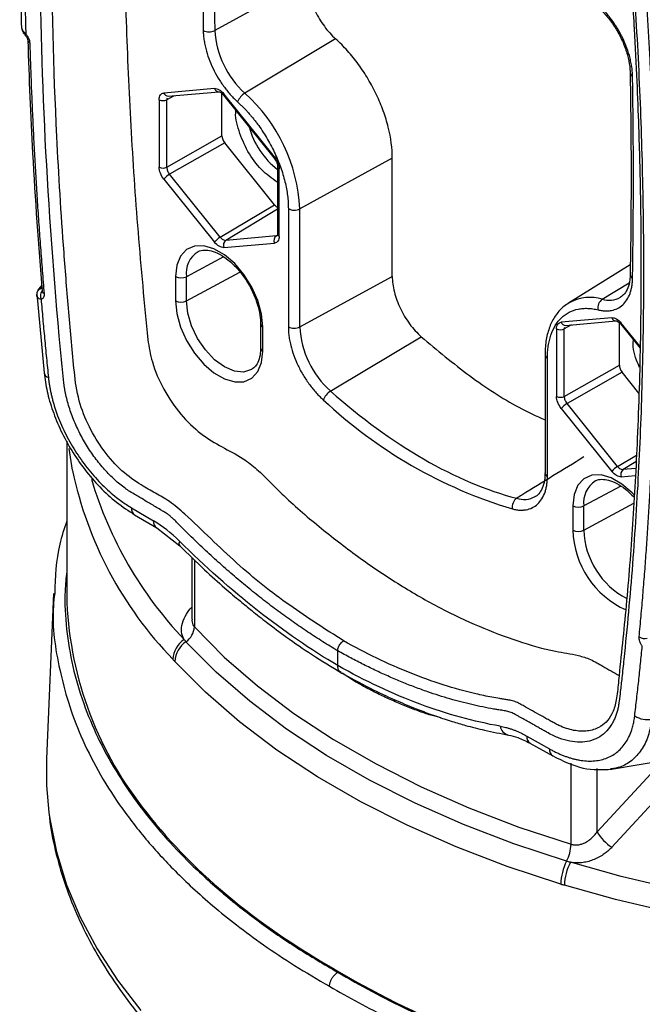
# Model space of a CAD drawing. Header units: millimetres. Extents: x 19 to 819, y 19 to 629.
# Tile 49 of 56: x 647 to 687, y 499 to 562. Entities that reach past the tile are written whole.
import ezdxf

# ---------------------------------------------------------------- set-up
doc = ezdxf.new("R2010")
doc.units = ezdxf.units.MM
doc.header["$LTSCALE"] = 3

msp = doc.modelspace()

# ---------------------------------------------------------------- linework, layer by layer
for p, q in [((665.509, 564.627), (659.586, 561.379)), ((647.204, 561.61), (647.204, 561.604)), ((647.611, 560.728), (647.61, 560.746)), ((667.333, 560.84), (661.521, 557.364)), ((659.573, 557.662), (656.33, 557.372)), ((656.609, 557.166), (659.851, 557.456)), ((660.05, 554.626), (660.05, 557.341)), ((656.029, 556.944), (656.029, 552.621)), ((656.994, 557.201), (656.52, 556.942)), ((656.52, 552.618), (656.52, 556.942)), ((660.148, 557.238), (663.391, 553.205)), ((663.416, 553.281), (660.174, 557.315)), ((656.52, 552.618), (660.05, 554.626)), ((660.227, 554.171), (656.697, 552.163)), ((663.409, 550.212), (660.227, 554.171)), ((670.962, 553.194), (665.04, 549.949)), ((663.614, 552.65), (663.614, 548.326)), ((663.712, 552.79), (663.689, 552.774)), ((663.717, 548.183), (663.717, 552.507)), ((656.33, 551.846), (659.573, 547.812)), ((659.939, 548.129), (656.697, 552.163)), ((659.939, 548.129), (663.409, 550.212)), ((663.614, 549.919), (660.293, 547.925)), ((664.304, 549.955), (664.304, 542.38)), ((665.04, 542.374), (665.04, 549.949)), ((663.536, 548.215), (660.293, 547.925)), ((663.536, 548.215), (663.6, 548.254)), ((660.174, 547.466), (663.416, 547.755)), ((660.139, 546.872), (657.771, 545.597)), ((686.207, 546.36), (682.246, 543.901)), ((657.077, 545.604), (657.077, 544.053)), ((657.771, 544.046), (661.2, 545.892)), ((657.771, 544.046), (657.771, 545.597)), ((665.04, 542.374), (670.962, 545.619)), ((648.505, 545.049), (648.322, 544.822)), ((684.408, 544.152), (686.129, 545.21)), ((648.183, 544.497), (648.659, 539.424)), ((648.197, 544.403), (648.193, 544.463)), ((648.531, 544.655), (648.532, 544.65)), ((682.366, 543.971), (682.246, 543.901)), ((685.028, 542.966), (681.786, 542.677)), ((662.523, 542.58), (662.523, 541.028)), ((662.669, 540.824), (662.669, 542.376)), ((681.485, 542.249), (681.485, 537.925)), ((682.45, 542.505), (681.976, 542.247)), ((681.976, 537.923), (681.976, 542.247)), ((682.064, 542.471), (685.307, 542.761)), ((685.506, 539.931), (685.506, 542.646)), ((685.604, 542.543), (686.836, 541.011)), ((686.838, 541.116), (685.629, 542.62)), ((667.352, 538.477), (672.817, 541.747)), ((680.744, 540.59), (680.744, 533.015)), ((680.898, 532.8), (680.898, 540.375)), ((681.976, 537.923), (685.506, 539.931)), ((685.682, 539.475), (682.153, 537.467)), ((686.763, 538.131), (685.682, 539.475)), ((667.006, 538.269), (667.352, 538.477)), ((681.786, 537.151), (685.028, 533.117)), ((685.395, 533.434), (682.153, 537.467)), ((650.106, 535.046), (650.106, 525.173)), ((650.477, 533.184), (650.256, 534.574)), ((685.395, 533.434), (686.596, 534.155)), ((686.572, 533.724), (685.749, 533.229)), ((685.629, 532.77), (686.524, 532.85)), ((686.549, 533.301), (685.749, 533.229)), ((685.595, 532.176), (683.227, 530.902)), ((682.533, 530.909), (682.533, 529.357)), ((683.227, 529.35), (686.426, 531.072)), ((683.227, 529.35), (683.227, 530.902)), ((654.25, 530.789), (655.67, 529.95)), ((654.456, 530.334), (655.876, 529.496)), ((655.876, 529.496), (657.346, 528.336)), ((658.117, 527.595), (658.117, 523.645)), ((658.282, 527.437), (658.282, 523.145)), ((649.269, 525.294), (648.816, 514.697)), ((667.467, 520.668), (667.467, 521.614)), ((668.535, 519.667), (667.756, 520.171)), ((674.091, 517.317), (673.428, 517.481)), ((684.318, 516.804), (684.224, 516.716)), ((679.577, 516.148), (681.035, 515.326)), ((679.782, 515.695), (681.239, 514.873)), ((685.006, 514.023), (694.319, 515.627)), ((682.412, 509.215), (682.412, 514.407)), ((684.077, 510.008), (688.325, 514.595)), ((690.504, 514.97), (685.022, 509.022)), ((684.077, 510.008), (684.077, 514.064)), ((685, 514.054), (684.934, 514.04)), ((667.468, 501.004), (667.533, 501.042))]:
    msp.add_line(p, q)
at = {"flags": 128}
for points in [[(647.487, 561.167), (647.467, 561.126), (647.458, 561.092), (647.46, 561.065), (647.467, 561.053)], [(660.148, 557.238), (660.146, 557.242), (660.145, 557.259), (660.154, 557.284), (660.174, 557.315)], [(663.394, 553.201), (663.389, 553.208), (663.388, 553.225), (663.397, 553.25), (663.416, 553.281)], [(662.669, 542.376), (662.588, 543.195), (662.349, 544.061), (661.966, 544.923), (661.461, 545.73), (660.865, 546.437), (660.21, 547.001), (659.536, 547.39), (658.881, 547.582), (658.285, 547.564), (657.78, 547.339), (657.397, 546.92), (657.158, 546.33), (657.077, 545.604)], [(648.2, 544.566), (648.194, 544.538), (648.193, 544.463)], [(657.077, 544.053), (657.158, 543.233), (657.397, 542.367), (657.78, 541.506), (658.285, 540.698), (658.881, 539.992), (659.536, 539.428), (660.21, 539.039), (660.865, 538.847), (661.461, 538.864), (661.966, 539.089), (662.349, 539.509), (662.588, 540.099), (662.669, 540.824)], [(661.972, 539.662), (661.942, 539.644), (661.436, 539.487), (660.847, 539.546), (660.214, 539.815), (659.582, 540.276), (658.993, 540.898), (658.487, 541.638), (658.099, 542.446), (657.855, 543.268), (657.771, 544.046)], [(685.604, 542.543), (685.602, 542.546), (685.601, 542.564), (685.61, 542.588), (685.629, 542.62)], [(686.466, 531.588), (686.32, 531.741), (685.666, 532.305), (684.992, 532.695), (684.337, 532.886), (683.74, 532.869), (683.236, 532.644), (682.853, 532.225), (682.614, 531.635), (682.533, 530.909)], [(658.282, 523.145), (660.195, 521.217), (662.325, 519.368), (664.663, 517.603), (667.197, 515.932), (669.918, 514.361), (672.813, 512.898), (675.869, 511.549), (679.073, 510.319), (682.412, 509.215)], [(682.127, 508.121), (678.754, 509.237), (675.516, 510.48), (672.428, 511.843), (669.503, 513.322), (666.754, 514.909), (664.193, 516.597), (661.831, 518.38), (659.679, 520.249), (657.746, 522.197)], [(681.748, 506.663), (678.329, 507.795), (675.046, 509.054), (671.915, 510.436), (668.95, 511.935), (666.163, 513.544), (663.566, 515.256), (661.172, 517.064), (658.99, 518.958), (657.03, 520.933)], [(648.816, 514.697), (648.815, 512.983), (648.962, 511.254)], [(648.962, 511.254), (649.017, 510.848), (649.444, 508.725), (650.094, 506.621), (650.964, 504.543), (652.052, 502.5), (653.354, 500.499), (654.863, 498.547)], [(713.873, 504.276), (710.255, 504.188), (706.635, 504.23), (703.026, 504.4), (699.442, 504.698), (695.897, 505.124), (692.404, 505.674), (688.977, 506.349), (685.628, 507.143), (682.37, 508.056)], [(713.578, 502.743), (709.949, 502.666), (706.318, 502.718), (702.699, 502.898), (699.106, 503.205), (695.553, 503.638), (692.051, 504.195), (688.615, 504.874), (685.258, 505.674), (681.991, 506.59)]]:
    msp.add_lwpolyline(points, dxfattribs=at)
for centre, radius, start, end in [((1031.171, 567.852), 372.377, 179.00357, 180.99643), ((1031.41, 567.846), 371.88, 179.00357, 180.99643), ((659.215, 562.12), 0.828, 243.86396, 296.62284), ((665.512, 561.76), 5.937, 183.68191, 227.76646), ((647.829, 560.779), 0.223, 193.07107, 246.60519), ((686.454, 558.689), 0.259, 187.29757, 246.71435), ((314.031, 551.976), 372.377, 359.00357, 0.99643), ((656.608, 557.456), 0.29, 196.92939, 270.19255), ((659.844, 557.737), 0.281, 195.50663, 270.80431), ((662.108, 556.407), 1.123, 121.49447, 159.52247), ((654.31, 549.4), 10.744, 2.93194, 47.84413), ((656.277, 557.423), 0.539, 242.65648, 296.76622), ((666.797, 556.571), 5.192, 195.36154, 232.18766), ((656.277, 553.1), 0.539, 242.65648, 296.76622), ((663.786, 552.665), 0.173, 185.11402, 246.23825), ((657.371, 551.01), 1.335, 120.31917, 141.23118), ((664.677, 550.678), 0.814, 242.6784, 296.45566), ((660.613, 546.977), 1.335, 120.31917, 141.23118), ((660.523, 547.62), 0.382, 126.99379, 203.84979), ((663.765, 547.91), 0.382, 126.99379, 203.84979), ((663.786, 548.341), 0.173, 185.07867, 246.24147), ((659.395, 545.813), 1.638, 122.14131, 187.55739), ((657.431, 546.29), 0.772, 242.69935, 296.146), ((686.465, 545.743), 0.269, 184.04092, 245.00521), ((648.592, 544.453), 0.409, 88.48742, 163.94013), ((648.925, 544.366), 0.509, 140.28552, 204.90548), ((648.725, 544.695), 0.198, 191.39509, 250.79057), ((683.612, 541.526), 2.744, 73.14544, 117.00796), ((684.799, 543.611), 0.667, 125.8667, 192.28781), ((684.844, 545.588), 1.501, 253.08656, 298.97522), ((657.431, 544.739), 0.772, 242.69935, 296.146), ((685.307, 543.051), 0.291, 196.98039, 269.30458), ((662.77, 542.603), 0.248, 185.67529, 246.1306), ((664.677, 543.103), 0.814, 242.6784, 296.45567), ((670.94, 542.677), 5.908, 182.93419, 228.24543), ((681.733, 542.728), 0.539, 242.65648, 296.76622), ((682.063, 542.761), 0.29, 196.92939, 270.19255), ((662.769, 541.051), 0.247, 185.14098, 246.17916), ((681.004, 540.614), 0.261, 185.14326, 246.20733), ((649.06, 539.517), 0.412, 193.01421, 252.35843), ((681.733, 538.404), 0.539, 242.65648, 296.76622), ((687.44, 559.909), 30.494, 226.7445, 253.26088), ((682.827, 536.315), 1.335, 120.31917, 141.23118), ((686.069, 532.281), 1.335, 120.31917, 141.23118), ((674.737, 538.294), 24.792, 191.89579, 223.99943), ((681.003, 533.038), 0.261, 185.10977, 246.21037), ((685.979, 532.925), 0.382, 126.99379, 203.84979), ((676.256, 539.962), 25.644, 196.64306, 223.40977), ((684.851, 531.117), 1.638, 122.14131, 187.55739), ((679.387, 532.831), 1.514, 252.13791, 298.4559), ((682.887, 531.595), 0.772, 242.69935, 296.146), ((654.734, 530.734), 0.487, 173.57833, 235.28064), ((656.152, 529.895), 0.486, 173.53588, 235.74251), ((682.887, 530.044), 0.772, 242.69935, 296.146), ((688.279, 529.489), 5.748, 181.3154, 245.93264), ((688.363, 529.517), 5.138, 181.8527, 242.49251), ((657.584, 528.497), 0.287, 150.12047, 213.98292), ((672.975, 525.682), 22.874, 181.27388, 217.99769), ((657.034, 523.225), 1.251, 304.68985, 356.29601), ((658.564, 520.964), 1.664, 124.24141, 176.26232), ((658.695, 520.825), 1.668, 124.68985, 176.29601), ((687.133, 523.078), 0.676, 237.82999, 283.22468), ((687.28, 518.644), 1.435, 236.63745, 282.73914), ((678.563, 516.903), 0.705, 189.57585, 256.77663), ((680.066, 516.096), 0.491, 173.83704, 234.73528), ((681.523, 515.274), 0.491, 173.83029, 234.80889), ((686.609, 511.489), 2.934, 210.32637, 237.24527), ((679.888, 509.287), 2.524, 332.49543, 358.36244), ((685.112, 506.567), 3.366, 152.49543, 178.36244), ((685.384, 506.494), 3.395, 152.59965, 178.37968)]:
    msp.add_arc(centre, radius, start, end)
for centre, major_axis, ratio, start_param, end_param in [((660.403, 554.422), (-0.25, 0.433), 0.577483, 0.785466, 1.832487), ((663.585, 550.464), (-0.25, 0.433), 0.577382, 1.832968, 2.437785), ((685.859, 539.727), (-0.25, 0.433), 0.577483, 0.785466, 1.832487), ((709.606, 525.33), (59.499, 0.446), 0.572227, 3.543563, 3.922704), ((709.606, 525.33), (59.499, -0.454), 0.582304, 3.93143, 4.310571)]:
    msp.add_ellipse(centre, major_axis=major_axis, ratio=ratio, start_param=start_param, end_param=end_param)
for points, knots in [([(667.467, 521.614), (667.307, 521.71), (666.987, 521.901), (666.508, 522.199), (666.031, 522.505), (665.554, 522.818), (665.079, 523.14), (664.604, 523.469), (664.131, 523.807), (663.66, 524.152), (663.189, 524.506), (662.719, 524.867), (662.251, 525.236), (661.784, 525.614), (661.318, 525.999), (660.853, 526.392), (660.389, 526.793), (659.927, 527.203), (659.465, 527.62), (659.005, 528.045), (658.546, 528.478), (658.088, 528.919), (657.631, 529.368), (657.269, 529.733), (657.014, 529.99), (656.858, 530.141), (656.705, 530.273), (656.556, 530.386), (656.385, 530.493), (656.161, 530.629), (655.77, 530.862), (655.304, 531.137), (654.854, 531.405), (654.488, 531.62), (654.17, 531.812), (653.834, 532.04), (653.51, 532.292), (653.067, 532.675), (652.524, 533.222), (651.917, 533.969), (651.365, 534.786), (650.885, 535.654), (650.485, 536.553), (650.179, 537.46), (650.022, 538.131), (649.95, 538.569), (649.923, 538.764), (649.9, 538.98), (649.858, 539.405), (649.792, 540.069), (649.302, 545.188), (648.631, 554.475), (648.343, 565.454), (648.426, 574.051), (648.645, 580.401), (649.022, 586.647), (649.4, 591.005), (649.666, 593.593), (649.747, 594.366), (649.818, 595.027), (649.868, 595.475), (649.918, 595.917), (650.004, 596.387), (650.175, 596.903), (650.406, 597.346), (650.699, 597.716), (651.075, 598.034), (651.548, 598.271), (652.12, 598.386), (652.746, 598.364), (653.297, 598.229), (653.751, 598.054), (654.066, 597.905), (654.414, 597.707), (654.776, 597.491), (655.386, 597.13), (655.919, 596.812), (656.369, 596.548), (656.602, 596.422), (656.814, 596.338), (657.04, 596.291), (657.209, 596.263), (657.391, 596.233), (657.732, 596.171), (658.248, 596.067), (659.166, 595.853), (660.326, 595.531), (661.532, 595.124), (662.546, 594.736), (663.362, 594.397), (664.18, 594.031), (664.999, 593.637), (665.82, 593.215), (666.643, 592.768), (667.192, 592.447), (667.467, 592.286)], [0, 0, 0, 0, 0.005434, 0.010855, 0.016267, 0.021669, 0.027063, 0.03245, 0.037832, 0.043211, 0.048587, 0.053961, 0.059336, 0.064712, 0.070091, 0.075474, 0.080862, 0.086257, 0.091661, 0.097073, 0.102497, 0.107932, 0.113381, 0.118845, 0.12098, 0.122571, 0.124415, 0.126295, 0.127676, 0.130216, 0.133917, 0.140942, 0.14604, 0.14921, 0.153361, 0.156836, 0.160637, 0.164499, 0.172264, 0.180095, 0.187887, 0.195708, 0.203506, 0.211318, 0.219107, 0.221028, 0.22304, 0.224371, 0.226964, 0.234719, 0.242659, 0.368075, 0.493523, 0.556263, 0.618959, 0.681663, 0.744424, 0.752502, 0.761845, 0.768412, 0.773065, 0.775805, 0.782198, 0.788423, 0.794571, 0.800738, 0.807016, 0.814774, 0.822617, 0.830393, 0.838217, 0.842078, 0.846013, 0.848966, 0.853898, 0.858311, 0.869677, 0.871972, 0.873618, 0.877586, 0.879217, 0.881679, 0.8837, 0.885794, 0.893945, 0.902172, 0.918402, 0.934715, 0.944071, 0.953406, 0.962727, 0.972039, 0.981351, 0.990669, 1, 1, 1, 1]), ([(667.833, 522.259), (666.684, 522.991), (664.385, 524.456), (660.953, 527.147), (658.481, 529.679), (656.724, 531.207), (655.785, 531.706), (654.77, 532.303), (653.625, 533.083), (652.461, 534.401), (651.509, 535.959), (650.805, 537.735), (650.581, 539.54), (650.414, 541.41), (650.238, 543.333), (650.079, 545.245), (649.787, 549.013), (649.323, 556.539), (649.071, 566.228), (649.206, 576.172), (649.612, 584.547), (650.078, 590.543), (650.492, 594.218), (650.602, 595.723), (650.946, 596.988), (651.429, 597.677), (651.827, 597.797), (651.892, 597.816)], [0, 0, 0, 0, 0.048855, 0.09773, 0.146739, 0.16088, 0.173685, 0.186449, 0.204101, 0.221941, 0.239798, 0.257657, 0.278329, 0.300446, 0.322562, 0.344677, 0.36679, 0.453611, 0.608539, 0.71298, 0.817342, 0.921706, 0.941287, 0.960791, 0.978701, 0.996545, 1, 1, 1, 1]), ([(655.148, 597.093), (655.109, 596.656), (654.982, 595.233), (654.434, 589.949), (653.878, 580.966), (653.709, 570.599), (653.886, 561.988), (654.187, 555.267), (654.64, 548.463), (655.08, 543.858), (655.3, 541.556)], [0, 0, 0, 0, 0.024949, 0.081114, 0.30422, 0.527989, 0.645796, 0.763603, 0.881802, 1, 1, 1, 1]), ([(667.467, 592.286), (667.621, 592.199), (667.928, 592.024), (668.389, 591.752), (668.849, 591.473), (669.309, 591.187), (669.768, 590.894), (670.227, 590.593), (670.685, 590.284), (671.143, 589.968), (671.6, 589.645), (672.057, 589.314), (672.513, 588.976), (673.276, 588.398), (674.34, 587.554), (675.698, 586.403), (676.816, 585.391), (677.601, 584.649), (677.998, 584.263), (678.219, 584.05), (678.378, 583.903), (678.539, 583.772), (678.703, 583.659), (678.882, 583.552), (679.079, 583.44), (679.39, 583.265), (679.801, 583.034), (680.207, 582.806), (680.538, 582.619), (680.735, 582.509), (680.968, 582.378), (681.353, 582.15), (681.937, 581.725), (682.624, 581.096), (683.273, 580.371), (683.861, 579.569), (684.382, 578.706), (684.815, 577.809), (685.158, 576.892), (685.335, 576.213), (685.421, 575.768), (685.466, 575.491), (685.501, 575.179), (685.545, 574.754), (685.603, 574.176), (685.678, 573.425), (685.949, 570.603), (686.347, 565.833), (686.75, 559.175), (686.994, 552.596), (687.078, 546.098), (687.003, 539.689), (686.767, 533.375), (686.373, 527.16), (685.966, 522.693), (685.678, 519.987), (685.58, 519.095), (685.506, 518.483), (685.451, 518.071), (685.385, 517.783), (685.306, 517.521), (685.211, 517.274), (685.099, 517.042), (684.91, 516.721), (684.603, 516.353), (684.136, 516.018), (683.594, 515.81), (682.99, 515.738), (682.337, 515.8), (681.77, 515.965), (681.302, 516.164), (680.99, 516.324), (680.714, 516.477), (680.478, 516.609), (680.27, 516.73), (680.071, 516.843), (679.885, 516.946), (679.699, 517.049), (679.522, 517.15), (679.355, 517.247), (679.178, 517.344), (679.001, 517.44), (678.842, 517.532), (678.696, 517.608), (678.563, 517.664), (678.423, 517.711), (678.277, 517.749), (678.124, 517.777), (677.96, 517.801), (677.806, 517.822), (677.63, 517.85), (677.287, 517.91), (676.752, 518.01), (675.826, 518.213), (674.655, 518.52), (673.438, 518.908), (672.415, 519.278), (671.595, 519.601), (670.773, 519.95), (669.949, 520.326), (669.123, 520.728), (668.296, 521.154), (667.743, 521.461), (667.467, 521.614)], [0, 0, 0, 0, 0.005085, 0.010165, 0.015243, 0.020318, 0.025393, 0.030468, 0.035544, 0.040622, 0.045705, 0.050792, 0.055884, 0.060983, 0.076394, 0.091776, 0.107254, 0.115017, 0.119169, 0.121189, 0.122784, 0.124671, 0.126654, 0.128212, 0.130593, 0.133181, 0.138502, 0.144174, 0.146616, 0.149453, 0.150704, 0.154317, 0.162186, 0.170143, 0.178001, 0.185963, 0.193819, 0.201785, 0.209649, 0.217595, 0.219512, 0.221507, 0.225028, 0.228073, 0.233211, 0.240975, 0.248806, 0.311184, 0.373521, 0.435867, 0.498272, 0.560699, 0.623079, 0.685461, 0.747895, 0.759986, 0.769215, 0.775582, 0.77909, 0.782188, 0.785275, 0.788361, 0.791458, 0.794578, 0.802263, 0.810038, 0.817714, 0.825502, 0.833191, 0.840969, 0.844729, 0.848756, 0.851275, 0.853872, 0.856548, 0.858177, 0.860444, 0.862709, 0.86434, 0.86629, 0.868236, 0.87019, 0.872131, 0.873521, 0.874996, 0.876565, 0.878235, 0.880012, 0.881866, 0.884033, 0.885426, 0.888047, 0.896028, 0.904068, 0.920019, 0.93606, 0.945222, 0.954364, 0.963492, 0.972613, 0.981733, 0.99086, 1, 1, 1, 1]), ([(667.576, 592.016), (668.538, 591.455), (670.626, 590.239), (673.187, 588.331), (675.225, 586.654), (676.474, 585.54), (677.538, 584.571), (678.487, 583.564), (679.495, 583.034), (680.438, 582.488), (681.312, 582.023), (682.207, 581.352), (683.098, 580.441), (683.886, 579.374), (684.491, 578.287), (685.034, 577.002), (685.391, 575.394), (685.517, 573.465), (685.769, 571.032), (685.991, 568.312), (686.238, 565.042), (686.451, 561.651), (686.623, 558.249), (686.733, 555.413), (686.807, 552.939), (686.858, 550.551), (686.89, 547.889), (686.894, 544.889), (686.859, 541.693), (686.781, 538.442), (686.634, 534.443), (686.372, 529.788), (685.984, 524.597), (685.564, 520.939), (685.36, 518.614), (685.142, 517.727), (684.783, 517.122), (684.481, 516.892), (684.335, 516.781)], [0, 0, 0, 0, 0.039782, 0.086357, 0.106823, 0.126175, 0.139977, 0.152922, 0.168347, 0.180853, 0.192046, 0.204342, 0.218125, 0.23154, 0.243645, 0.254706, 0.273295, 0.296064, 0.32231, 0.357063, 0.390585, 0.436309, 0.475959, 0.510626, 0.536953, 0.564194, 0.596148, 0.632823, 0.672841, 0.712728, 0.752316, 0.820905, 0.88712, 0.949206, 0.963793, 0.976631, 0.988717, 1, 1, 1, 1]), ([(647.205, 576.78), (647.177, 575.694), (647.125, 573.659), (647.097, 570.837), (647.095, 568.521), (647.106, 566.836), (647.121, 565.568), (647.139, 564.423), (647.165, 563.095), (647.191, 562.122), (647.204, 561.61)], [0, 0, 0, 0, 0.217919, 0.408611, 0.561348, 0.676131, 0.740436, 0.810392, 0.90047, 1, 1, 1, 1]), ([(647.487, 576.414), (647.474, 575.959), (647.449, 575.05), (647.421, 573.681), (647.399, 572.307), (647.385, 570.93), (647.378, 569.548), (647.378, 568.162), (647.385, 566.772), (647.399, 565.377), (647.421, 563.978), (647.449, 562.575), (647.474, 561.637), (647.487, 561.167)], [0, 0, 0, 0, 0.090934, 0.181853, 0.272761, 0.36366, 0.454554, 0.545446, 0.63634, 0.727239, 0.818147, 0.909066, 1, 1, 1, 1]), ([(687.717, 553.628), (687.702, 554.108), (687.671, 555.068), (687.616, 556.513), (687.553, 557.961), (687.482, 559.413), (687.404, 560.868), (687.318, 562.328), (687.225, 563.791), (687.124, 565.257), (687.015, 566.728), (686.899, 568.201), (686.815, 569.187), (686.773, 569.68)], [0, 0, 0, 0, 0.090935, 0.181855, 0.272762, 0.363661, 0.454554, 0.545446, 0.636339, 0.727238, 0.818145, 0.909065, 1, 1, 1, 1]), ([(665.509, 564.627), (665.514, 564.314), (665.561, 563.985), (665.694, 563.47), (665.749, 563.295), (665.877, 562.951), (665.949, 562.781), (666.111, 562.445), (666.201, 562.277), (666.396, 561.954), (666.499, 561.798), (666.828, 561.35), (667.074, 561.074), (667.333, 560.84)], [0, 0, 0, 0, 0.25, 0.25, 0.375, 0.375, 0.5, 0.5, 0.625, 0.625, 0.75, 0.75, 1, 1, 1, 1]), ([(686.352, 558.451), (686.35, 558.504), (686.347, 558.61), (686.335, 558.771), (686.318, 558.935), (686.294, 559.101), (686.265, 559.27), (686.23, 559.44), (686.153, 559.765), (686.002, 560.252), (685.731, 560.89), (685.397, 561.509), (685.074, 561.989), (684.799, 562.342), (684.589, 562.587), (684.372, 562.817), (684.222, 562.958), (684.147, 563.028)], [0, 0, 0, 0, 0.034966, 0.069765, 0.104464, 0.139132, 0.173839, 0.208653, 0.243643, 0.371783, 0.50002, 0.62816, 0.756397, 0.817464, 0.878175, 0.938897, 1, 1, 1, 1]), ([(684.165, 562.852), (684.264, 562.758), (684.555, 562.483), (685.007, 561.932), (685.473, 561.196), (685.841, 560.409), (686.088, 559.62), (686.184, 559.036), (686.194, 558.732), (686.197, 558.658)], [0, 0, 0, 0, 0.088454, 0.259297, 0.430986, 0.602904, 0.774273, 0.944393, 1, 1, 1, 1]), ([(647.204, 561.623), (647.204, 561.606), (647.205, 561.573), (647.216, 561.525), (647.232, 561.48), (647.253, 561.438), (647.284, 561.384), (647.334, 561.319), (647.405, 561.242), (647.46, 561.192), (647.487, 561.167)], [0, 0, 0, 0, 0.115131, 0.223071, 0.32341, 0.415891, 0.500398, 0.677622, 0.844121, 1, 1, 1, 1]), ([(647.209, 561.561), (647.221, 561.5), (647.243, 561.388), (647.333, 561.217), (647.418, 561.114), (647.466, 561.054)], [0, 0, 0, 0, 0.336787, 0.615073, 1, 1, 1, 1]), ([(647.487, 561.167), (647.504, 561.147), (647.538, 561.105), (647.585, 561.035), (647.628, 560.959), (647.679, 560.857), (647.728, 560.723), (647.736, 560.624), (647.74, 560.574)], [0, 0, 0, 0, 0.121241, 0.243783, 0.369549, 0.500318, 0.744272, 1, 1, 1, 1]), ([(658.85, 561.376), (658.852, 561.323), (658.855, 561.218), (658.867, 561.056), (658.884, 560.892), (658.907, 560.726), (658.937, 560.558), (658.972, 560.387), (659.049, 560.062), (659.2, 559.576), (659.471, 558.937), (659.805, 558.318), (660.128, 557.838), (660.403, 557.485), (660.613, 557.241), (660.83, 557.01), (660.98, 556.87), (661.055, 556.8)], [0, 0, 0, 0, 0.034966, 0.069765, 0.104464, 0.139132, 0.173839, 0.208653, 0.243643, 0.371783, 0.50002, 0.62816, 0.756397, 0.817464, 0.878175, 0.938897, 1, 1, 1, 1]), ([(647.466, 561.054), (647.488, 561.027), (647.529, 560.975), (647.574, 560.889), (647.603, 560.808), (647.608, 560.766), (647.61, 560.746)], [0, 0, 0, 0, 0.274149, 0.531361, 0.772566, 1, 1, 1, 1]), ([(647.611, 560.728), (647.698, 558.329), (647.888, 553.027), (648.305, 547.609), (648.533, 544.642)], [0, 0, 0, 0, 0.452485, 1, 1, 1, 1]), ([(647.74, 560.574), (647.755, 560.094), (647.785, 559.133), (647.839, 557.688), (647.9, 556.239), (647.969, 554.786), (648.045, 553.329), (648.129, 551.869), (648.22, 550.404), (648.318, 548.936), (648.425, 547.464), (648.538, 545.988), (648.619, 545.002), (648.66, 544.508)], [0, 0, 0, 0, 0.090935, 0.181855, 0.272762, 0.363661, 0.454554, 0.545446, 0.636339, 0.727238, 0.818145, 0.909065, 1, 1, 1, 1]), ([(670.962, 553.194), (670.962, 553.821), (670.876, 554.481), (670.618, 555.52), (670.511, 555.872), (670.259, 556.568), (670.115, 556.912), (669.793, 557.592), (669.612, 557.931), (669.222, 558.587), (669.014, 558.902), (668.572, 559.507), (668.338, 559.798), (667.848, 560.348), (667.594, 560.604), (667.333, 560.84)], [0, 0, 0, 0, 0.25, 0.25, 0.375, 0.375, 0.5, 0.5, 0.625, 0.625, 0.75, 0.75, 0.875, 0.875, 1, 1, 1, 1]), ([(686.197, 558.658), (686.215, 557.379), (686.268, 553.669), (686.255, 549.364), (686.207, 546.35), (686.197, 545.725)], [0, 0, 0, 0, 0.294295, 0.853547, 1, 1, 1, 1]), ([(656.029, 556.944), (656.029, 557.066), (656.058, 557.17), (656.162, 557.319), (656.239, 557.364), (656.33, 557.372)], [0, 0, 0, 0, 0.5, 0.5, 1, 1, 1, 1]), ([(659.573, 557.662), (659.663, 557.67), (659.768, 557.642), (659.978, 557.521), (660.083, 557.428), (660.174, 557.315)], [0, 0, 0, 0, 0.5, 0.5, 1, 1, 1, 1]), ([(659.848, 557.456), (659.856, 557.456), (659.875, 557.455), (659.939, 557.43), (660.035, 557.365), (660.109, 557.283), (660.148, 557.239)], [0, 0, 0, 0, 0.196886, 0.425561, 0.69152, 1, 1, 1, 1]), ([(661.055, 556.8), (661.112, 556.748), (661.225, 556.644), (661.391, 556.48), (661.554, 556.312), (661.715, 556.137), (661.872, 555.957), (662.027, 555.772), (662.179, 555.58), (662.486, 555.175), (662.921, 554.523), (663.416, 553.594), (663.816, 552.637), (664.053, 551.845), (664.184, 551.233), (664.253, 550.795), (664.296, 550.366), (664.301, 550.092), (664.304, 549.955)], [0, 0, 0, 0, 0.030589, 0.061038, 0.091393, 0.121704, 0.152016, 0.182378, 0.212837, 0.243439, 0.371699, 0.500023, 0.628283, 0.756607, 0.817633, 0.878288, 0.93895, 1, 1, 1, 1]), ([(663.585, 551.659), (663.241, 551.903), (662.551, 552.393), (661.662, 553.613), (661.114, 554.931), (660.879, 555.885), (660.947, 556.239), (660.948, 556.243)], [0, 0, 0, 0, 0.249246, 0.498492, 0.747739, 0.996985, 1, 1, 1, 1]), ([(663.391, 553.205), (663.424, 553.16), (663.489, 553.07), (663.56, 552.923), (663.605, 552.778), (663.611, 552.692), (663.614, 552.65)], [0, 0, 0, 0, 0.256238, 0.508194, 0.756077, 1, 1, 1, 1]), ([(663.416, 553.281), (663.507, 553.168), (663.584, 553.035), (663.689, 552.765), (663.717, 552.628), (663.717, 552.507)], [0, 0, 0, 0, 0.5, 0.5, 1, 1, 1, 1]), ([(656.33, 551.846), (656.239, 551.959), (656.162, 552.092), (656.058, 552.362), (656.029, 552.499), (656.029, 552.621)], [0, 0, 0, 0, 0.5, 0.5, 1, 1, 1, 1]), ([(656.52, 552.618), (656.52, 552.547), (656.536, 552.466), (656.598, 552.307), (656.643, 552.229), (656.697, 552.163)], [0, 0, 0, 0, 0.5, 0.5, 1, 1, 1, 1]), ([(659.939, 548.129), (659.992, 548.062), (660.054, 548.007), (660.177, 547.936), (660.239, 547.92), (660.293, 547.925)], [0, 0, 0, 0, 0.5, 0.5, 1, 1, 1, 1]), ([(663.717, 548.183), (663.717, 548.062), (663.689, 547.957), (663.584, 547.808), (663.507, 547.764), (663.416, 547.755)], [0, 0, 0, 0, 0.5, 0.5, 1, 1, 1, 1]), ([(663.611, 548.24), (663.61, 548.239), (663.591, 548.22), (663.562, 548.217), (663.536, 548.215)], [0, 0, 0, 0, 0.0496419, 1, 1, 1, 1]), ([(663.614, 548.326), (663.611, 548.292), (663.606, 548.24), (663.608, 548.242), (663.609, 548.242)], [0, 0, 0, 0, 0.653738, 1, 1, 1, 1]), ([(658.526, 547.199), (658.528, 547.2), (658.631, 547.286), (658.888, 547.318), (659.357, 547.278), (659.886, 547.065), (660.453, 546.687), (661.006, 546.165), (661.513, 545.528), (661.942, 544.809), (662.268, 544.05), (662.467, 543.315), (662.521, 542.834), (662.523, 542.606), (662.523, 542.58)], [0, 0, 0, 0, 0.002228, 0.115165, 0.208063, 0.30737, 0.404879, 0.502431, 0.600591, 0.69919, 0.797855, 0.896054, 0.988073, 1, 1, 1, 1]), ([(660.174, 547.466), (660.083, 547.457), (659.978, 547.485), (659.768, 547.607), (659.663, 547.699), (659.573, 547.812)], [0, 0, 0, 0, 0.5, 0.5, 1, 1, 1, 1]), ([(670.962, 545.619), (670.962, 545.3), (671.006, 544.965), (671.138, 544.437), (671.193, 544.258), (671.322, 543.906), (671.396, 543.731), (671.561, 543.386), (671.654, 543.214), (671.853, 542.882), (671.96, 542.723), (672.186, 542.418), (672.306, 542.27), (672.556, 541.994), (672.684, 541.865), (672.817, 541.747)], [0, 0, 0, 0, 0.25, 0.25, 0.375, 0.375, 0.5, 0.5, 0.625, 0.625, 0.75, 0.75, 0.875, 0.875, 1, 1, 1, 1]), ([(684.147, 543.469), (684.19, 543.459), (684.276, 543.439), (684.403, 543.419), (684.527, 543.406), (684.649, 543.4), (684.768, 543.403), (684.885, 543.413), (685.1, 543.446), (685.397, 543.545), (685.731, 543.778), (686.002, 544.103), (686.166, 544.444), (686.259, 544.746), (686.309, 544.983), (686.342, 545.234), (686.348, 545.411), (686.352, 545.5)], [0, 0, 0, 0, 0.034966, 0.069765, 0.104464, 0.139132, 0.173839, 0.208653, 0.243643, 0.371783, 0.50002, 0.62816, 0.756397, 0.817464, 0.878175, 0.938897, 1, 1, 1, 1]), ([(686.197, 545.725), (686.192, 545.615), (686.176, 545.295), (686.061, 544.856), (685.852, 544.478), (685.667, 544.348), (685.576, 544.284)], [0, 0, 0, 0, 0.150053, 0.436902, 0.724793, 1, 1, 1, 1]), ([(648.311, 544.81), (648.296, 544.789), (648.269, 544.752), (648.225, 544.666), (648.209, 544.602), (648.199, 544.565)], [0, 0, 0, 0, 0.332242, 0.613794, 1, 1, 1, 1]), ([(648.278, 544.736), (648.29, 544.769), (648.316, 544.836), (648.404, 544.878), (648.471, 544.878), (648.491, 544.878)], [0, 0, 0, 0, 0.397499, 0.82574, 1, 1, 1, 1]), ([(648.463, 544.151), (648.421, 544.161), (648.336, 544.18), (648.246, 544.254), (648.198, 544.332), (648.197, 544.386), (648.197, 544.403)], [0, 0, 0, 0, 0.281139, 0.571574, 0.866395, 1, 1, 1, 1]), ([(648.66, 544.508), (648.661, 544.49), (648.663, 544.454), (648.66, 544.402), (648.651, 544.353), (648.638, 544.307), (648.612, 544.245), (648.559, 544.179), (648.496, 544.161), (648.463, 544.151)], [0, 0, 0, 0, 0.0949968, 0.1912434, 0.2899621, 0.3922864, 0.4992353, 0.7393458, 1, 1, 1, 1]), ([(648.463, 544.151), (648.499, 543.734), (648.572, 542.899), (648.688, 541.643), (648.808, 540.386), (648.893, 539.545), (648.935, 539.125)], [0, 0, 0, 0, 0.250003, 0.5, 0.749997, 1, 1, 1, 1]), ([(682.396, 543.959), (682.27, 543.895), (681.929, 543.72), (681.492, 543.247), (681.097, 542.587), (680.843, 541.793), (680.751, 541.104), (680.745, 540.687), (680.744, 540.59)], [0, 0, 0, 0, 0.117095, 0.317437, 0.518642, 0.724727, 0.936022, 1, 1, 1, 1]), ([(680.898, 540.375), (680.899, 540.443), (680.9, 540.578), (680.911, 540.775), (680.928, 540.967), (680.952, 541.154), (680.983, 541.335), (681.021, 541.512), (681.065, 541.683), (681.172, 542.025), (681.386, 542.494), (681.785, 542.99), (682.281, 543.346), (682.762, 543.512), (683.172, 543.568), (683.486, 543.573), (683.81, 543.543), (684.034, 543.494), (684.147, 543.469)], [0, 0, 0, 0, 0.030589, 0.061038, 0.091393, 0.121704, 0.152016, 0.182378, 0.212837, 0.243439, 0.371699, 0.500023, 0.628283, 0.756607, 0.817633, 0.878288, 0.93895, 1, 1, 1, 1]), ([(685.028, 542.966), (685.119, 542.975), (685.224, 542.947), (685.434, 542.825), (685.538, 542.733), (685.629, 542.62)], [0, 0, 0, 0, 0.5, 0.5, 1, 1, 1, 1]), ([(664.304, 542.38), (664.304, 542.326), (664.305, 542.219), (664.315, 542.055), (664.33, 541.888), (664.352, 541.719), (664.38, 541.547), (664.414, 541.373), (664.49, 541.04), (664.641, 540.541), (664.917, 539.886), (665.259, 539.25), (665.591, 538.758), (665.874, 538.397), (666.09, 538.148), (666.313, 537.914), (666.467, 537.772), (666.544, 537.701)], [0, 0, 0, 0, 0.034927, 0.069678, 0.104325, 0.138939, 0.173594, 0.20836, 0.243309, 0.371618, 0.500021, 0.628329, 0.756732, 0.817725, 0.878343, 0.938972, 1, 1, 1, 1]), ([(681.485, 542.249), (681.485, 542.37), (681.513, 542.475), (681.618, 542.624), (681.695, 542.668), (681.786, 542.677)], [0, 0, 0, 0, 0.5, 0.5, 1, 1, 1, 1]), ([(685.303, 542.76), (685.312, 542.76), (685.331, 542.76), (685.395, 542.734), (685.491, 542.669), (685.565, 542.587), (685.604, 542.543)], [0, 0, 0, 0, 0.1968861, 0.4255608, 0.6915203, 1, 1, 1, 1]), ([(655.3, 541.556), (655.378, 541.084), (655.549, 540.04), (656.282, 538.348), (657.372, 536.731), (658.693, 535.473), (660.057, 534.662), (661.257, 534.075), (662.306, 533.268), (663.15, 532.4), (664.504, 531.057), (666.426, 529.429), (668.914, 527.504), (671.456, 525.802), (674.005, 524.34), (676.528, 523.14), (678.995, 522.225), (681.129, 521.591), (682.632, 521.402), (683.656, 521.09), (684.533, 520.577), (685.144, 520.224), (685.49, 520.025)], [0, 0, 0, 0, 0.03474, 0.076783, 0.118795, 0.160761, 0.202374, 0.244178, 0.271725, 0.299713, 0.327711, 0.40466, 0.481613, 0.560775, 0.639933, 0.716932, 0.794475, 0.871472, 0.919273, 0.943519, 0.967995, 1, 1, 1, 1]), ([(672.817, 541.747), (673.842, 540.888), (675.892, 539.17), (678.569, 537.425), (680.182, 536.674), (680.744, 536.412)], [0, 0, 0, 0, 0.39462, 0.789251, 1, 1, 1, 1]), ([(686.806, 539.783), (686.735, 539.938), (686.464, 540.529), (686.335, 541.19), (686.403, 541.544), (686.404, 541.548)], [0, 0, 0, 0, 0.260279, 0.991159, 1, 1, 1, 1]), ([(662.523, 541.028), (662.519, 540.922), (662.51, 540.612), (662.404, 540.188), (662.214, 539.84), (662.047, 539.726), (661.971, 539.674)], [0, 0, 0, 0, 0.154861, 0.450757, 0.747564, 1, 1, 1, 1]), ([(648.659, 539.424), (648.713, 539.034), (648.824, 538.241), (649.194, 536.987), (649.72, 535.703), (650.413, 534.428), (651.254, 533.204), (652.226, 532.082), (653.306, 531.083), (654.068, 530.587), (654.456, 530.334)], [0, 0, 0, 0, 0.111983, 0.227646, 0.34676, 0.469868, 0.596194, 0.726911, 0.860837, 1, 1, 1, 1]), ([(648.935, 539.125), (648.944, 539.046), (648.961, 538.889), (648.996, 538.65), (649.038, 538.41), (649.087, 538.168), (649.142, 537.925), (649.205, 537.68), (649.274, 537.434), (649.351, 537.186), (649.435, 536.936), (649.569, 536.565), (649.77, 536.07), (650.057, 535.462), (650.381, 534.864), (650.851, 534.094), (651.378, 533.369), (651.943, 532.707), (652.383, 532.245), (652.838, 531.819), (653.249, 531.476), (653.615, 531.201), (653.932, 530.983), (654.144, 530.854), (654.25, 530.789)], [0, 0, 0, 0, 0.0251798, 0.050221, 0.0751607, 0.1000362, 0.1248851, 0.1497454, 0.1746548, 0.1996508, 0.2247707, 0.2500508, 0.3119317, 0.3746105, 0.4367936, 0.4998849, 0.624365, 0.6864795, 0.7495675, 0.8114458, 0.8742558, 0.9159399, 0.9578125, 1, 1, 1, 1]), ([(667.006, 538.269), (666.909, 538.212), (666.804, 538.117), (666.633, 537.907), (666.57, 537.793), (666.544, 537.701)], [0, 0, 0, 0, 0.5, 0.5, 1, 1, 1, 1]), ([(667.006, 538.269), (668.945, 536.541), (670.954, 535.071), (674.974, 532.75), (676.984, 531.9), (678.923, 531.39)], [0, 0, 0, 0, 0.5, 0.5, 1, 1, 1, 1]), ([(681.786, 537.151), (681.695, 537.264), (681.618, 537.397), (681.513, 537.667), (681.485, 537.804), (681.485, 537.925)], [0, 0, 0, 0, 0.5, 0.5, 1, 1, 1, 1]), ([(681.976, 537.923), (681.976, 537.851), (681.992, 537.771), (682.053, 537.611), (682.099, 537.534), (682.153, 537.467)], [0, 0, 0, 0, 0.5, 0.5, 1, 1, 1, 1]), ([(686.773, 522.506), (686.815, 522.952), (686.899, 523.843), (687.015, 525.186), (687.124, 526.534), (687.225, 527.887), (687.318, 529.245), (687.404, 530.608), (687.482, 531.975), (687.553, 533.348), (687.616, 534.725), (687.671, 536.107), (687.702, 537.033), (687.717, 537.496)], [0, 0, 0, 0, 0.0909352, 0.1818547, 0.2727621, 0.3636608, 0.4545543, 0.545446, 0.6363394, 0.7272381, 0.8181454, 0.9090649, 1, 1, 1, 1]), ([(685.395, 533.434), (685.448, 533.367), (685.51, 533.312), (685.633, 533.241), (685.695, 533.224), (685.749, 533.229)], [0, 0, 0, 0, 0.5, 0.5, 1, 1, 1, 1]), ([(678.658, 530.708), (678.702, 530.697), (678.79, 530.675), (678.921, 530.652), (679.048, 530.637), (679.174, 530.63), (679.296, 530.631), (679.416, 530.641), (679.638, 530.673), (679.943, 530.773), (680.285, 531.013), (680.561, 531.351), (680.725, 531.705), (680.816, 532.019), (680.863, 532.265), (680.893, 532.524), (680.896, 532.708), (680.898, 532.8)], [0, 0, 0, 0, 0.034927, 0.069678, 0.104325, 0.138939, 0.173594, 0.20836, 0.243309, 0.371618, 0.500021, 0.628329, 0.756732, 0.817725, 0.878343, 0.938972, 1, 1, 1, 1]), ([(680.744, 533.015), (680.74, 532.904), (680.73, 532.579), (680.627, 532.124), (680.406, 531.742), (680.244, 531.548), (680.121, 531.509), (680.117, 531.508)], [0, 0, 0, 0, 0.1453718, 0.4231035, 0.7014505, 0.9897941, 1, 1, 1, 1]), ([(685.629, 532.77), (685.538, 532.762), (685.434, 532.79), (685.224, 532.911), (685.119, 533.004), (685.028, 533.117)], [0, 0, 0, 0, 0.5, 0.5, 1, 1, 1, 1]), ([(683.982, 532.503), (683.984, 532.505), (684.087, 532.59), (684.344, 532.622), (684.813, 532.583), (685.341, 532.368), (685.909, 531.998), (686.269, 531.637), (686.447, 531.457)], [0, 0, 0, 0, 0.004442, 0.229666, 0.414926, 0.612968, 0.807423, 1, 1, 1, 1]), ([(678.923, 531.39), (678.828, 531.331), (678.744, 531.224), (678.646, 530.973), (678.632, 530.829), (678.658, 530.708)], [0, 0, 0, 0, 0.5, 0.5, 1, 1, 1, 1]), ([(650.106, 529.925), (649.941, 529.435), (649.426, 527.906), (649.372, 526.349), (649.335, 525.29)], [0, 0, 0, 0, 0.320307, 1, 1, 1, 1]), ([(667.467, 520.668), (665.747, 521.683), (664.027, 522.866), (660.634, 525.536), (658.961, 527.022), (657.335, 528.64)], [0, 0, 0, 0, 0.5, 0.5, 1, 1, 1, 1]), ([(657.346, 528.336), (657.874, 527.821), (658.829, 526.89), (660.13, 525.724), (661.142, 524.86), (662.032, 524.131), (663.015, 523.358), (664.29, 522.41), (665.9, 521.293), (667.088, 520.57), (667.737, 520.176)], [0, 0, 0, 0, 0.1580239, 0.2852572, 0.3816777, 0.4522026, 0.5425865, 0.6639969, 0.8164581, 1, 1, 1, 1]), ([(650.106, 526.681), (650.064, 526.276), (649.934, 525.048), (650.06, 523.016), (650.451, 520.6), (651.134, 518.282), (652.065, 516.047), (653.213, 513.931), (654.562, 511.915), (656.088, 510.002), (657.876, 508.084), (659.973, 506.149), (662.339, 504.283), (664.828, 502.557), (666.588, 501.522), (667.468, 501.004)], [0, 0, 0, 0, 0.04275, 0.12974, 0.214194, 0.298845, 0.377864, 0.456891, 0.533068, 0.606125, 0.679345, 0.763125, 0.84705, 0.923489, 1, 1, 1, 1]), ([(667.468, 501.004), (668.195, 500.589), (669.648, 499.76), (671.999, 498.579), (674.521, 497.432), (677.23, 496.334), (680.165, 495.28), (683.288, 494.299), (686.643, 493.393), (690.177, 492.589), (693.888, 491.902), (698.14, 491.291), (702.899, 490.827), (708.24, 490.587), (713.691, 490.627), (719.27, 490.974), (724.836, 491.634), (730.361, 492.624), (735.728, 493.93), (740.873, 495.549), (745.72, 497.455), (750.185, 499.618), (754.241, 502.009), (757.577, 504.405), (760.301, 506.745), (762.479, 508.959), (764.339, 511.22), (765.888, 513.514), (767.114, 515.794), (768.051, 518.068), (768.7, 520.293), (769.1, 522.483), (769.233, 524.626), (769.237, 526.123), (769.119, 526.91), (769.106, 526.993)], [0, 0, 0, 0, 0.021139, 0.042275, 0.064449, 0.087613, 0.110819, 0.13608, 0.161342, 0.187667, 0.214963, 0.242313, 0.278816, 0.315357, 0.353863, 0.392409, 0.432377, 0.472387, 0.513128, 0.553912, 0.594652, 0.635436, 0.675402, 0.715413, 0.746226, 0.777026, 0.807088, 0.836273, 0.865526, 0.892833, 0.920143, 0.946467, 0.971714, 0.997017, 1, 1, 1, 1]), ([(649.335, 525.29), (649.303, 525.018), (649.111, 523.389), (649.482, 521.049), (650.178, 518.28), (650.992, 516.119), (652.091, 513.902), (653.51, 511.645), (654.902, 509.845), (656.122, 508.464), (657.072, 507.468), (658.19, 506.387), (659.495, 505.23), (661.004, 504.007), (662.741, 502.73), (664.715, 501.408), (666.181, 500.55), (666.938, 500.107)], [0, 0, 0, 0, 0.029212, 0.174917, 0.250602, 0.329697, 0.412201, 0.498114, 0.587435, 0.623839, 0.664578, 0.70965, 0.759055, 0.812793, 0.870863, 0.933266, 1, 1, 1, 1]), ([(666.938, 500.107), (668.173, 499.416), (670.513, 498.106), (674.137, 496.455), (677.483, 495.126), (680.498, 494.085), (682.93, 493.343), (684.88, 492.803), (686.478, 492.393), (688.069, 492.016), (689.653, 491.67), (691.227, 491.355), (692.79, 491.07), (695.206, 490.67), (698.451, 490.231), (702.389, 489.862), (706.111, 489.653), (709.653, 489.577), (713.156, 489.62), (716.606, 489.779), (719.993, 490.05), (724.385, 490.549), (729.675, 491.421), (735.67, 492.837), (740.904, 494.471), (745.445, 496.23), (749.376, 498.049), (753.012, 500.043), (756.716, 502.444), (760.346, 505.318), (763.703, 508.715), (766.145, 511.996), (767.846, 515.074), (768.982, 517.902), (769.708, 520.833), (769.999, 523.317), (769.936, 524.815), (769.916, 525.306)], [0, 0, 0, 0, 0.035615, 0.067459, 0.09553, 0.119828, 0.140352, 0.15265, 0.164762, 0.176689, 0.188429, 0.199984, 0.211354, 0.222537, 0.25233, 0.280718, 0.305657, 0.330314, 0.354691, 0.378787, 0.402602, 0.426135, 0.472343, 0.517427, 0.561388, 0.596581, 0.631653, 0.666536, 0.701218, 0.747779, 0.794715, 0.842027, 0.87611, 0.910861, 0.946279, 0.982364, 1, 1, 1, 1]), ([(657.627, 522.34), (657.556, 522.497), (657.414, 522.81), (657.489, 523.385), (657.72, 523.939), (657.993, 524.271), (658.117, 524.422)], [0, 0, 0, 0, 0.260978, 0.521766, 0.78251, 1, 1, 1, 1]), ([(658.138, 523.645), (658.133, 523.579), (658.121, 523.445), (658.183, 523.278), (658.249, 523.188), (658.282, 523.145)], [0, 0, 0, 0, 0.3248175, 0.6682394, 1, 1, 1, 1]), ([(667.467, 521.614), (667.468, 521.634), (667.469, 521.677), (667.483, 521.756), (667.512, 521.852), (667.561, 521.963), (667.635, 522.077), (667.728, 522.185), (667.798, 522.234), (667.833, 522.259)], [0, 0, 0, 0, 0.086348, 0.193123, 0.321395, 0.470683, 0.637982, 0.817242, 1, 1, 1, 1]), ([(684.224, 516.716), (683.991, 516.59), (683.734, 516.511), (683.182, 516.444), (682.883, 516.457), (682.272, 516.576), (681.955, 516.682), (681.55, 516.87), (681.47, 516.91), (681.304, 516.998), (681.219, 517.046), (681.046, 517.142), (680.958, 517.192), (680.781, 517.293), (680.691, 517.344), (680.249, 517.592), (679.896, 517.791), (679.498, 518.014), (679.454, 518.039), (679.366, 518.088), (679.324, 518.112), (679.177, 518.194), (679.079, 518.245), (678.873, 518.337), (678.767, 518.378), (678.556, 518.438), (678.457, 518.456), (678.274, 518.485), (678.189, 518.496), (678.065, 518.514), (678.024, 518.52), (677.939, 518.534), (677.897, 518.541), (677.684, 518.576), (677.514, 518.607), (677.002, 518.704), (676.659, 518.776), (674.938, 519.178), (673.535, 519.624), (671.397, 520.481), (670.682, 520.797), (669.256, 521.485), (668.544, 521.858), (667.833, 522.259)], [0, 0, 0, 0, 0.0625, 0.0625, 0.125, 0.125, 0.1875, 0.1875, 0.203125, 0.203125, 0.21875, 0.21875, 0.234375, 0.234375, 0.25, 0.25, 0.3125, 0.3125, 0.320313, 0.320313, 0.328125, 0.328125, 0.34375, 0.34375, 0.359375, 0.359375, 0.375, 0.375, 0.390625, 0.390625, 0.398438, 0.398438, 0.40625, 0.40625, 0.4375, 0.4375, 0.5, 0.5, 0.75, 0.75, 0.875, 0.875, 1, 1, 1, 1]), ([(686.975, 521.919), (686.959, 521.941), (686.927, 521.985), (686.885, 522.057), (686.848, 522.134), (686.805, 522.236), (686.769, 522.368), (686.772, 522.459), (686.773, 522.506)], [0, 0, 0, 0, 0.12111, 0.243473, 0.369055, 0.499677, 0.743353, 1, 1, 1, 1]), ([(686.49, 517.445), (686.534, 517.816), (686.621, 518.557), (686.744, 519.674), (686.863, 520.794), (686.938, 521.544), (686.975, 521.919)], [0, 0, 0, 0, 0.250003, 0.5, 0.749997, 1, 1, 1, 1]), ([(677.868, 516.786), (676.198, 517.071), (674.481, 517.542), (670.998, 518.842), (669.232, 519.671), (667.467, 520.668)], [0, 0, 0, 0, 0.5, 0.5, 1, 1, 1, 1]), ([(667.682, 520.224), (667.64, 520.249), (667.548, 520.302), (667.48, 520.468), (667.471, 520.607), (667.467, 520.668)], [0, 0, 0, 0, 0.320018, 0.702267, 1, 1, 1, 1]), ([(667.607, 520.251), (668.25, 519.899), (669.424, 519.256), (671.015, 518.512), (672.279, 517.978), (673.187, 517.632), (673.825, 517.406), (674.314, 517.241), (674.916, 517.048), (675.775, 516.796), (676.983, 516.484), (677.892, 516.313), (678.405, 516.217)], [0, 0, 0, 0, 0.176321, 0.322028, 0.437079, 0.524987, 0.573376, 0.613811, 0.660717, 0.74042, 0.853503, 1, 1, 1, 1]), ([(673.428, 517.481), (673.292, 517.526), (673.017, 517.616), (672.606, 517.762), (672.19, 517.917), (671.771, 518.083), (671.348, 518.259), (670.796, 518.501), (670.118, 518.82), (669.319, 519.225), (668.797, 519.519), (668.535, 519.667)], [0, 0, 0, 0, 0.080182, 0.161598, 0.24426, 0.32818, 0.41337, 0.499839, 0.665134, 0.831832, 1, 1, 1, 1]), ([(681.035, 515.326), (681.108, 515.286), (681.253, 515.206), (681.47, 515.097), (681.685, 514.997), (681.899, 514.908), (682.111, 514.828), (682.322, 514.758), (682.531, 514.698), (682.738, 514.647), (683.183, 514.559), (683.845, 514.517), (684.654, 514.682), (685.353, 515.062), (685.817, 515.563), (686.107, 516.058), (686.263, 516.431), (686.37, 516.784), (686.443, 517.104), (686.475, 517.331), (686.49, 517.445)], [0, 0, 0, 0, 0.028148, 0.056119, 0.08395, 0.111679, 0.139342, 0.166977, 0.194622, 0.222315, 0.250094, 0.375362, 0.499686, 0.624832, 0.74949, 0.811819, 0.874449, 0.916256, 0.958048, 1, 1, 1, 1]), ([(687.596, 517.244), (687.527, 516.868), (687.388, 516.118), (686.935, 515.225), (686.319, 514.557), (685.664, 514.156), (685.183, 514.082), (685, 514.054)], [0, 0, 0, 0, 0.217839, 0.43472, 0.651538, 0.867917, 1, 1, 1, 1]), ([(677.868, 516.786), (677.93, 516.775), (678.052, 516.752), (678.239, 516.707), (678.427, 516.654), (678.616, 516.592), (678.806, 516.521), (678.997, 516.441), (679.189, 516.353), (679.383, 516.256), (679.513, 516.184), (679.577, 516.148)], [0, 0, 0, 0, 0.111797, 0.223067, 0.333962, 0.444633, 0.555233, 0.665918, 0.776839, 0.88815, 1, 1, 1, 1]), ([(678.405, 516.217), (678.6, 516.174), (679.031, 516.079), (679.517, 515.831), (679.783, 515.695)], [0, 0, 0, 0, 0.452614, 1, 1, 1, 1]), ([(681.24, 514.872), (681.899, 514.558), (683.227, 513.924), (684.417, 513.991), (685.017, 514.025)], [0, 0, 0, 0, 0.4956781, 1, 1, 1, 1]), ([(648.987, 511.076), (649.001, 510.919), (649.08, 510.077), (649.418, 508.559), (650.007, 506.531), (650.809, 504.528), (651.8, 502.554), (652.983, 500.617), (654.353, 498.723), (655.907, 496.879), (657.64, 495.09), (659.545, 493.365), (661.616, 491.707), (663.845, 490.124), (666.225, 488.621), (668.747, 487.201), (671.403, 485.871), (674.183, 484.634), (677.078, 483.493), (680.078, 482.452), (683.174, 481.514), (686.356, 480.682), (689.612, 479.958), (692.934, 479.345), (696.309, 478.844), (699.727, 478.456), (703.177, 478.184), (706.648, 478.027), (710.128, 477.986), (713.606, 478.062), (717.072, 478.253), (720.513, 478.56), (723.919, 478.982), (727.279, 479.517), (730.582, 480.163), (733.817, 480.92), (736.973, 481.783), (740.041, 482.752), (743.011, 483.823), (745.873, 484.994), (748.617, 486.26), (751.235, 487.618), (753.718, 489.064), (756.056, 490.594), (758.244, 492.204), (760.271, 493.888), (762.131, 495.641), (763.818, 497.458), (765.324, 499.332), (766.643, 501.255), (767.772, 503.222), (768.706, 505.224), (769.437, 507.254), (769.964, 509.209), (770.147, 510.492), (770.232, 511.085)], [0, 0, 0, 0, 0.004279, 0.023056, 0.041867, 0.060733, 0.079666, 0.098674, 0.117753, 0.136896, 0.156091, 0.175326, 0.19459, 0.213871, 0.233163, 0.252458, 0.271751, 0.29104, 0.310323, 0.329599, 0.348868, 0.368131, 0.387387, 0.406638, 0.425884, 0.445127, 0.464366, 0.483604, 0.50284, 0.522077, 0.541314, 0.560553, 0.579795, 0.59904, 0.61829, 0.637546, 0.656808, 0.676077, 0.695354, 0.71464, 0.733934, 0.753237, 0.772547, 0.791863, 0.811181, 0.830496, 0.849801, 0.869085, 0.888339, 0.907549, 0.926701, 0.945785, 0.964793, 0.983723, 1, 1, 1, 1]), ([(682.412, 509.215), (682.442, 509.207), (682.504, 509.189), (682.602, 509.175), (682.703, 509.169), (682.806, 509.173), (682.912, 509.186), (683.02, 509.209), (683.129, 509.242), (683.238, 509.284), (683.374, 509.349), (683.538, 509.449), (683.725, 509.598), (683.912, 509.784), (684.02, 509.931), (684.077, 510.008)], [0, 0, 0, 0, 0.051653, 0.103914, 0.156954, 0.210938, 0.266022, 0.322352, 0.380067, 0.439294, 0.50015, 0.607304, 0.726128, 0.856946, 1, 1, 1, 1]), ([(685.022, 509.022), (684.989, 508.987), (684.923, 508.917), (684.818, 508.818), (684.708, 508.723), (684.594, 508.633), (684.414, 508.504), (684.159, 508.351), (683.816, 508.198), (683.458, 508.087), (683.131, 508.03), (682.846, 508.013), (682.604, 508.02), (682.448, 508.044), (682.37, 508.056)], [0, 0, 0, 0, 0.050234, 0.100192, 0.150005, 0.19981, 0.249741, 0.375274, 0.49984, 0.625504, 0.749908, 0.833785, 0.916844, 1, 1, 1, 1]), ([(666.938, 500.107), (666.939, 500.13), (666.942, 500.176), (666.954, 500.25), (666.972, 500.328), (666.999, 500.409), (667.032, 500.492), (667.072, 500.573), (667.118, 500.653), (667.183, 500.747), (667.296, 500.883), (667.401, 500.957), (667.468, 501.004)], [0, 0, 0, 0, 0.0702118, 0.1431075, 0.2183648, 0.2955779, 0.3742658, 0.4538864, 0.5338573, 0.6135809, 0.7544878, 1, 1, 1, 1])]:
    msp.add_open_spline(points, degree=3, knots=knots)
for points in [[(647.206, 561.661), (647.205, 561.649), (647.204, 561.636), (647.204, 561.623)], [(656.532, 557.04), (656.524, 557.011), (656.52, 556.977), (656.52, 556.942)], [(670.962, 545.619), (670.964, 548.145), (670.961, 550.669), (670.962, 553.194)], [(681.988, 542.345), (681.98, 542.315), (681.976, 542.282), (681.976, 542.247)], [(683.24, 534.043), (681.915, 533.228), (680.59, 532.416), (679.265, 531.6)], [(679.265, 531.6), (679.151, 531.53), (679.037, 531.459), (678.923, 531.389)], [(657.335, 528.64), (656.796, 529.176), (656.24, 529.613), (655.67, 529.95)], [(657.746, 522.197), (657.703, 522.243), (657.664, 522.291), (657.627, 522.34)], [(656.903, 521.072), (656.945, 521.026), (656.988, 520.979), (657.03, 520.933)], [(682.37, 508.056), (682.288, 508.075), (682.207, 508.097), (682.127, 508.121)], [(681.748, 506.663), (681.829, 506.639), (681.91, 506.614), (681.991, 506.59)]]:
    msp.add_open_spline(points, degree=3)

doc.saveas('drawing.dxf')
